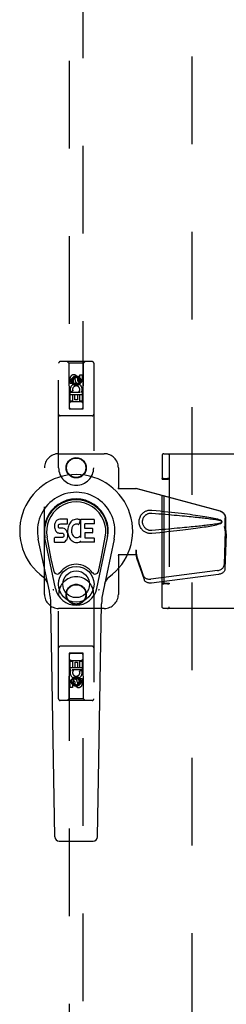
# Model space of a CAD drawing. Header units: inches. Extents: x 0 to 283, y 0 to 183.
# Tile 13 of 76: x 95.28 to 98.96, y 86.88 to 104.38. Entities that reach past the tile are written whole.
import ezdxf

# ---------------------------------------------------------------- set-up
doc = ezdxf.new("R2010")
doc.units = ezdxf.units.IN
doc.header["$LTSCALE"] = 15.583333
doc.header["$MEASUREMENT"] = 0
doc.linetypes.add('HIDDEN', pattern=[0.2, 0.1, -0.1])
doc.layers.add('DEFAULT_2', color=8, linetype='HIDDEN')
doc.layers.add('LEFTHAND_DOOR_ASSEMBLY', color=7, linetype='CONTINUOUS')

msp = doc.modelspace()

# ---------------------------------------------------------------- linework, layer by layer
at = {"layer": 'DEFAULT_2', "color": 8, "linetype": 'HIDDEN'}
for p, q in [((98.351, 64.774), (98.351, 125.816)), ((97.815, 96.638), (97.815, 96.636)), ((97.815, 96.636), (97.815, 96.634)), ((97.815, 96.634), (97.815, 96.627)), ((97.815, 96.627), (97.815, 96.597)), ((97.846, 96.67), (99.231, 96.67)), ((97.942, 96.639), (97.942, 93.951)), ((97.815, 96.597), (97.815, 96.231)), ((97.816, 96.218), (97.815, 96.231)), ((97.816, 96.218), (97.851, 96.219)), ((97.816, 94.371), (97.816, 96.218)), ((97.831, 96.232), (97.824, 96.232)), ((97.841, 96.232), (97.831, 96.232)), ((97.841, 96.232), (97.909, 96.232)), ((97.851, 94.37), (97.851, 96.219)), ((97.851, 96.219), (97.921, 96.219)), ((97.918, 96.232), (97.909, 96.232)), ((97.94, 96.231), (97.941, 96.219)), ((97.941, 96.219), (97.941, 94.37)), ((97.815, 94.358), (97.816, 94.371)), ((97.815, 94.288), (97.815, 94.358)), ((97.851, 94.37), (97.816, 94.371)), ((97.836, 94.357), (97.846, 94.357)), ((97.913, 94.357), (97.846, 94.357)), ((97.851, 94.37), (97.921, 94.37)), ((97.913, 94.357), (97.923, 94.357)), ((97.923, 94.357), (97.93, 94.357)), ((97.941, 94.37), (97.94, 94.358)), ((97.815, 94.178), (97.815, 94.288)), ((97.815, 94.087), (97.815, 94.178)), ((97.815, 94.031), (97.815, 94.087)), ((97.815, 93.992), (97.815, 94.031)), ((97.815, 93.968), (97.815, 93.992)), ((97.815, 93.957), (97.815, 93.968)), ((97.815, 93.953), (97.815, 93.957)), ((97.815, 93.951), (97.815, 93.953)), ((97.815, 93.951), (97.815, 93.951)), ((99.231, 93.92), (97.846, 93.92))]:
    msp.add_line(p, q, dxfattribs=at)
for points in [[(97.846, 96.67), (97.841, 96.669), (97.836, 96.668), (97.832, 96.666), (97.828, 96.664), (97.825, 96.661), (97.822, 96.657), (97.819, 96.654), (97.818, 96.65), (97.817, 96.647), (97.816, 96.644), (97.816, 96.642), (97.816, 96.641), (97.815, 96.64), (97.815, 96.64), (97.815, 96.639), (97.815, 96.639), (97.815, 96.639), (97.815, 96.638)], [(97.911, 96.67), (97.915, 96.669), (97.92, 96.668), (97.925, 96.666), (97.929, 96.664), (97.932, 96.66), (97.936, 96.657), (97.938, 96.653), (97.94, 96.648), (97.941, 96.643), (97.942, 96.639)], [(97.824, 96.232), (97.82, 96.232), (97.818, 96.232), (97.816, 96.232), (97.815, 96.232), (97.815, 96.231)], [(97.94, 96.231), (97.939, 96.232), (97.938, 96.232), (97.936, 96.232), (97.934, 96.232), (97.93, 96.232), (97.927, 96.232), (97.918, 96.232)], [(97.815, 94.358), (97.815, 94.357), (97.816, 94.357), (97.818, 94.357), (97.82, 94.357), (97.824, 94.357), (97.827, 94.357), (97.836, 94.357)], [(97.93, 94.357), (97.934, 94.357), (97.936, 94.357), (97.938, 94.357), (97.939, 94.357), (97.94, 94.358)], [(97.846, 93.92), (97.841, 93.92), (97.836, 93.921), (97.832, 93.923), (97.828, 93.925), (97.825, 93.929), (97.822, 93.932), (97.819, 93.935), (97.818, 93.939), (97.817, 93.942), (97.816, 93.945), (97.816, 93.947), (97.816, 93.948), (97.815, 93.949), (97.815, 93.949), (97.815, 93.95), (97.815, 93.95), (97.815, 93.951)], [(97.911, 93.92), (97.915, 93.92), (97.92, 93.921), (97.925, 93.923), (97.929, 93.925), (97.932, 93.929), (97.936, 93.932), (97.938, 93.936), (97.94, 93.941), (97.941, 93.946), (97.942, 93.951)]]:
    msp.add_lwpolyline(points, dxfattribs=at)
for centre, start_param, end_param in [((97.921, 96.219), 0.002136, 1.572932), ((97.921, 94.37), -1.572932, -0.002136)]:
    msp.add_ellipse(centre, major_axis=(0.02, 0), ratio=0.017455, start_param=start_param, end_param=end_param, dxfattribs=at)
at = {"layer": 'LEFTHAND_DOOR_ASSEMBLY', "color": 8, "linetype": 'HIDDEN'}
for p, q in [((96.163, 125.467), (96.163, 97.465)), ((96.413, 97.465), (96.413, 125.467)), ((95.976, 96.42), (95.976, 98.277)), ((96.571, 98.307), (96.006, 98.307)), ((96.158, 98.277), (96.128, 98.307)), ((96.158, 98.277), (96.162, 97.467)), ((96.418, 98.277), (96.158, 98.277)), ((96.415, 97.467), (96.418, 98.277)), ((96.418, 98.277), (96.448, 98.307)), ((96.601, 98.277), (96.601, 96.42)), ((96.182, 97.917), (96.182, 98.01)), ((96.224, 98.01), (96.224, 97.917)), ((96.288, 98.039), (96.226, 98.003)), ((96.226, 98.003), (96.226, 97.931)), ((96.226, 98.003), (96.236, 97.997)), ((96.288, 98.027), (96.236, 97.997)), ((96.268, 97.981), (96.268, 98.01)), ((96.288, 98.039), (96.288, 98.027)), ((96.351, 98.003), (96.288, 98.039)), ((96.341, 97.997), (96.288, 98.027)), ((96.309, 98.024), (96.309, 97.977)), ((96.351, 98.003), (96.341, 97.997)), ((96.351, 97.931), (96.351, 98.003)), ((96.352, 97.981), (96.352, 98.074)), ((96.352, 98.074), (96.395, 98.074)), ((96.395, 98.074), (96.395, 97.981)), ((96.224, 97.917), (96.182, 97.917)), ((96.226, 97.931), (96.236, 97.936)), ((96.226, 97.931), (96.288, 97.895)), ((96.236, 97.997), (96.236, 97.936)), ((96.236, 97.936), (96.288, 97.906)), ((96.288, 97.906), (96.341, 97.936)), ((96.288, 97.895), (96.351, 97.931)), ((96.288, 97.895), (96.288, 97.906)), ((96.341, 97.936), (96.341, 97.997)), ((96.351, 97.931), (96.341, 97.936)), ((96.416, 97.717), (96.161, 97.717)), ((96.182, 97.605), (96.182, 97.761)), ((96.182, 97.761), (96.359, 97.761)), ((96.23, 97.785), (96.191, 97.768)), ((96.224, 97.718), (96.224, 97.605)), ((96.267, 97.718), (96.224, 97.718)), ((96.267, 97.626), (96.267, 97.718)), ((96.309, 97.718), (96.309, 97.626)), ((96.352, 97.718), (96.309, 97.718)), ((96.359, 97.761), (96.341, 97.774)), ((96.352, 97.605), (96.352, 97.718)), ((96.384, 97.765), (96.383, 97.761)), ((96.383, 97.761), (96.395, 97.761)), ((96.395, 97.761), (96.395, 97.605)), ((96.224, 97.605), (96.182, 97.605)), ((96.373, 97.592), (96.203, 97.592)), ((96.309, 97.626), (96.267, 97.626)), ((96.395, 97.605), (96.352, 97.605)), ((96.571, 97.342), (96.006, 97.342)), ((96.162, 97.467), (96.415, 97.467)), ((96.163, 97.468), (96.413, 97.468)), ((96.163, 97.465), (96.413, 97.465)), ((95.976, 96.67), (96.788, 96.67)), ((95.726, 94.17), (95.726, 96.42)), ((97.038, 96.42), (97.038, 96.066)), ((97.035, 96.05), (97.038, 96.066)), ((97.035, 96.05), (97.356, 96.05)), ((97.043, 96.05), (97.038, 96.066)), ((98.846, 95.647), (97.349, 96.05)), ((98.854, 95.647), (97.356, 96.05)), ((98.917, 95.378), (98.938, 95.297)), ((98.924, 95.378), (98.946, 95.297)), ((98.938, 95.297), (98.938, 95.526)), ((98.946, 95.297), (98.946, 95.526)), ((98.938, 95.308), (98.918, 94.693)), ((98.951, 95.237), (98.932, 94.622)), ((98.938, 95.308), (98.951, 95.237)), ((98.946, 95.297), (98.938, 95.297)), ((98.94, 95.324), (98.949, 95.268)), ((98.949, 95.268), (98.95, 95.252)), ((97.035, 94.87), (97.038, 94.853)), ((97.356, 94.87), (97.035, 94.87)), ((97.043, 94.87), (97.038, 94.853)), ((97.038, 94.853), (97.038, 94.17)), ((97.349, 94.957), (97.349, 94.87)), ((97.356, 94.957), (97.349, 94.957)), ((97.487, 94.499), (97.355, 94.883)), ((97.368, 94.812), (97.355, 94.883)), ((97.356, 94.957), (97.356, 94.87)), ((97.364, 94.842), (97.368, 94.812)), ((97.5, 94.428), (97.368, 94.812)), ((98.801, 94.594), (97.614, 94.441)), ((98.815, 94.523), (97.627, 94.37)), ((95.976, 92.312), (95.976, 94.17)), ((96.601, 94.17), (96.601, 92.312)), ((96.788, 93.92), (95.976, 93.92)), ((96.571, 93.247), (96.006, 93.247)), ((96.162, 93.122), (96.158, 92.312)), ((96.162, 93.122), (96.415, 93.122)), ((96.163, 93.124), (96.163, 65.122)), ((96.413, 93.124), (96.163, 93.124)), ((96.413, 93.121), (96.163, 93.121)), ((96.413, 65.122), (96.413, 93.124)), ((96.418, 92.312), (96.415, 93.122)), ((96.182, 92.828), (96.182, 92.984)), ((96.182, 92.984), (96.224, 92.984)), ((96.203, 92.997), (96.373, 92.997)), ((96.224, 92.984), (96.224, 92.871)), ((96.268, 92.871), (96.268, 92.963)), ((96.268, 92.963), (96.31, 92.963)), ((96.31, 92.963), (96.31, 92.871)), ((96.352, 92.871), (96.352, 92.984)), ((96.352, 92.984), (96.395, 92.984)), ((96.395, 92.984), (96.395, 92.828)), ((96.161, 92.872), (96.416, 92.872)), ((96.194, 92.828), (96.182, 92.828)), ((96.192, 92.825), (96.194, 92.828)), ((96.395, 92.828), (96.217, 92.828)), ((96.217, 92.828), (96.236, 92.815)), ((96.224, 92.871), (96.268, 92.871)), ((96.31, 92.871), (96.352, 92.871)), ((96.347, 92.804), (96.386, 92.821)), ((96.182, 92.515), (96.182, 92.608)), ((96.224, 92.608), (96.224, 92.515)), ((96.288, 92.695), (96.226, 92.658)), ((96.226, 92.658), (96.226, 92.586)), ((96.226, 92.658), (96.236, 92.653)), ((96.226, 92.586), (96.236, 92.592)), ((96.226, 92.586), (96.288, 92.55)), ((96.288, 92.683), (96.236, 92.653)), ((96.236, 92.653), (96.236, 92.592)), ((96.236, 92.592), (96.288, 92.562)), ((96.268, 92.566), (96.268, 92.612)), ((96.288, 92.695), (96.288, 92.683)), ((96.351, 92.658), (96.288, 92.695)), ((96.341, 92.653), (96.288, 92.683)), ((96.288, 92.562), (96.341, 92.592)), ((96.288, 92.55), (96.351, 92.586)), ((96.309, 92.608), (96.309, 92.579)), ((96.351, 92.658), (96.341, 92.653)), ((96.341, 92.592), (96.341, 92.653)), ((96.351, 92.586), (96.341, 92.592)), ((96.351, 92.586), (96.351, 92.658)), ((96.352, 92.579), (96.352, 92.672)), ((96.352, 92.672), (96.395, 92.672)), ((96.395, 92.672), (96.395, 92.579)), ((96.224, 92.515), (96.182, 92.515)), ((96.288, 92.55), (96.288, 92.562)), ((96.571, 92.282), (96.006, 92.282)), ((96.158, 92.312), (96.128, 92.282)), ((96.418, 92.312), (96.158, 92.312)), ((96.418, 92.312), (96.448, 92.282))]:
    msp.add_line(p, q, dxfattribs=at)
at = {"layer": 'LEFTHAND_DOOR_ASSEMBLY', "color": 7, "linetype": 'Continuous'}
for p, q in [((95.904, 95.409), (95.902, 95.385)), ((95.902, 95.385), (95.903, 95.361)), ((95.909, 95.432), (95.904, 95.409)), ((95.918, 95.455), (95.909, 95.432)), ((95.932, 95.474), (95.918, 95.455)), ((95.941, 95.482), (95.932, 95.474)), ((95.95, 95.489), (95.941, 95.482)), ((95.972, 95.499), (95.95, 95.489)), ((95.995, 95.506), (95.972, 95.499)), ((95.973, 95.373), (95.974, 95.388)), ((95.974, 95.388), (95.976, 95.404)), ((95.976, 95.404), (95.979, 95.41)), ((95.979, 95.41), (95.985, 95.415)), ((95.985, 95.415), (95.999, 95.419)), ((96.135, 95.506), (95.995, 95.506)), ((95.999, 95.419), (96.014, 95.421)), ((96.014, 95.421), (96.127, 95.421)), ((96.127, 95.421), (96.133, 95.421)), ((96.133, 95.421), (96.134, 95.427)), ((96.134, 95.427), (96.136, 95.439)), ((96.136, 95.463), (96.135, 95.506)), ((96.136, 95.439), (96.136, 95.463)), ((96.149, 95.385), (96.143, 95.364)), ((96.158, 95.406), (96.149, 95.385)), ((96.168, 95.425), (96.158, 95.406)), ((96.181, 95.444), (96.168, 95.425)), ((96.196, 95.46), (96.181, 95.444)), ((96.212, 95.476), (96.196, 95.46)), ((96.231, 95.489), (96.212, 95.476)), ((96.231, 95.388), (96.217, 95.364)), ((96.251, 95.497), (96.231, 95.489)), ((96.24, 95.398), (96.231, 95.388)), ((96.25, 95.406), (96.24, 95.398)), ((96.275, 95.416), (96.25, 95.406)), ((96.273, 95.502), (96.251, 95.497)), ((96.295, 95.504), (96.273, 95.502)), ((96.288, 95.419), (96.275, 95.416)), ((96.301, 95.419), (96.288, 95.419)), ((96.318, 95.504), (96.295, 95.504)), ((96.315, 95.416), (96.301, 95.419)), ((96.327, 95.411), (96.315, 95.416)), ((96.329, 95.502), (96.318, 95.504)), ((96.339, 95.499), (96.329, 95.502)), ((96.359, 95.482), (96.333, 95.414)), ((96.358, 95.487), (96.339, 95.499)), ((96.368, 95.179), (96.368, 95.504)), ((96.368, 95.504), (96.605, 95.504)), ((96.438, 95.416), (96.438, 95.349)), ((96.605, 95.421), (96.443, 95.421)), ((96.609, 95.499), (96.609, 95.425)), ((95.903, 95.361), (95.907, 95.338)), ((95.907, 95.338), (95.915, 95.316)), ((95.915, 95.316), (95.928, 95.295)), ((95.928, 95.295), (95.944, 95.278)), ((95.944, 95.278), (95.964, 95.265)), ((95.964, 95.265), (95.975, 95.261)), ((95.974, 95.366), (95.973, 95.373)), ((95.976, 95.359), (95.974, 95.366)), ((95.975, 95.261), (95.987, 95.259)), ((95.981, 95.353), (95.976, 95.359)), ((95.987, 95.348), (95.981, 95.353)), ((96.001, 95.344), (95.987, 95.348)), ((95.987, 95.259), (96.035, 95.258)), ((96.025, 95.345), (96.001, 95.344)), ((96.049, 95.344), (96.025, 95.345)), ((96.035, 95.258), (96.042, 95.258)), ((96.042, 95.258), (96.049, 95.255)), ((96.073, 95.339), (96.049, 95.344)), ((96.049, 95.255), (96.055, 95.251)), ((96.055, 95.251), (96.06, 95.245)), ((96.066, 95.201), (96.056, 95.189)), ((96.06, 95.245), (96.067, 95.231)), ((96.068, 95.208), (96.066, 95.201)), ((96.067, 95.231), (96.069, 95.216)), ((96.069, 95.216), (96.068, 95.208)), ((96.084, 95.334), (96.073, 95.339)), ((96.094, 95.327), (96.084, 95.334)), ((96.111, 95.31), (96.094, 95.327)), ((96.124, 95.29), (96.111, 95.31)), ((96.133, 95.268), (96.124, 95.29)), ((96.139, 95.245), (96.133, 95.268)), ((96.139, 95.342), (96.134, 95.298)), ((96.134, 95.298), (96.135, 95.275)), ((96.135, 95.275), (96.138, 95.253)), ((96.138, 95.253), (96.143, 95.231)), ((96.143, 95.364), (96.139, 95.342)), ((96.142, 95.221), (96.139, 95.245)), ((96.14, 95.197), (96.142, 95.221)), ((96.143, 95.231), (96.15, 95.21)), ((96.15, 95.21), (96.171, 95.171)), ((96.208, 95.34), (96.204, 95.313)), ((96.204, 95.313), (96.204, 95.286)), ((96.204, 95.286), (96.205, 95.273)), ((96.205, 95.273), (96.208, 95.26)), ((96.211, 95.353), (96.208, 95.34)), ((96.208, 95.26), (96.218, 95.235)), ((96.217, 95.364), (96.211, 95.353)), ((96.218, 95.235), (96.232, 95.212)), ((96.232, 95.212), (96.24, 95.202)), ((96.24, 95.202), (96.25, 95.193)), ((96.439, 95.258), (96.439, 95.18)), ((96.443, 95.344), (96.574, 95.344)), ((96.574, 95.262), (96.444, 95.262)), ((96.578, 95.34), (96.578, 95.267)), ((95.812, 94.225), (95.614, 95.151)), ((95.922, 94.272), (95.73, 95.176)), ((95.778, 94.949), (95.734, 95.176)), ((95.846, 94.802), (95.771, 95.184)), ((95.905, 95.099), (95.905, 95.174)), ((95.968, 95.179), (95.909, 95.179)), ((95.909, 95.095), (96.054, 95.095)), ((96.029, 95.18), (95.968, 95.179)), ((96.044, 95.181), (96.029, 95.18)), ((96.051, 95.184), (96.044, 95.181)), ((96.056, 95.189), (96.051, 95.184)), ((96.054, 95.095), (96.065, 95.096)), ((96.065, 95.096), (96.077, 95.1)), ((96.077, 95.1), (96.096, 95.114)), ((96.096, 95.114), (96.113, 95.131)), ((96.113, 95.131), (96.12, 95.141)), ((96.12, 95.141), (96.126, 95.152)), ((96.126, 95.152), (96.134, 95.174)), ((96.134, 95.174), (96.14, 95.197)), ((96.171, 95.171), (96.184, 95.153)), ((96.184, 95.153), (96.199, 95.136)), ((96.199, 95.136), (96.215, 95.121)), ((96.215, 95.121), (96.233, 95.107)), ((96.233, 95.107), (96.243, 95.102)), ((96.243, 95.102), (96.253, 95.098)), ((96.25, 95.193), (96.262, 95.186)), ((96.253, 95.098), (96.275, 95.093)), ((96.262, 95.186), (96.274, 95.181)), ((96.274, 95.181), (96.287, 95.179)), ((96.275, 95.093), (96.297, 95.09)), ((96.287, 95.179), (96.301, 95.178)), ((96.297, 95.09), (96.319, 95.093)), ((96.301, 95.178), (96.314, 95.18)), ((96.314, 95.18), (96.327, 95.184)), ((96.319, 95.093), (96.34, 95.1)), ((96.327, 95.184), (96.339, 95.19)), ((96.339, 95.19), (96.35, 95.197)), ((96.34, 95.1), (96.359, 95.112)), ((96.356, 95.196), (96.368, 95.179)), ((96.359, 95.112), (96.359, 95.112)), ((96.37, 95.112), (96.359, 95.112)), ((96.37, 95.099), (96.37, 95.112)), ((96.605, 95.095), (96.374, 95.095)), ((96.444, 95.176), (96.605, 95.176)), ((96.61, 95.171), (96.61, 95.099)), ((96.654, 94.272), (96.847, 95.176)), ((96.731, 94.802), (96.805, 95.184)), ((96.962, 95.151), (96.765, 94.225)), ((96.798, 94.949), (96.843, 95.176)), ((95.894, 94.577), (95.846, 94.802)), ((96.683, 94.577), (96.731, 94.802)), ((95.91, 89.86), (95.838, 93.999)), ((96.667, 89.86), (96.739, 93.999)), ((95.988, 89.783), (96.588, 89.783))]:
    msp.add_line(p, q, dxfattribs=at)
at = {"layer": 'LEFTHAND_DOOR_ASSEMBLY', "color": 8, "linetype": 'HIDDEN'}
for points in [[(97.632, 95.252), (97.619, 95.251), (97.606, 95.251), (97.593, 95.251), (97.581, 95.253), (97.568, 95.255), (97.555, 95.259), (97.543, 95.262), (97.531, 95.267), (97.519, 95.273), (97.508, 95.279), (97.497, 95.286), (97.485, 95.295), (97.474, 95.304), (97.463, 95.315), (97.452, 95.328), (97.441, 95.342), (97.432, 95.357), (97.424, 95.373), (97.417, 95.39), (97.412, 95.407), (97.409, 95.424), (97.406, 95.441), (97.406, 95.459), (97.406, 95.476), (97.408, 95.493), (97.412, 95.51), (97.417, 95.527), (97.423, 95.544), (97.431, 95.56), (97.44, 95.576), (97.45, 95.59), (97.461, 95.603), (97.473, 95.614), (97.484, 95.624), (97.495, 95.632), (97.507, 95.64), (97.519, 95.646), (97.53, 95.652), (97.542, 95.656), (97.555, 95.66), (97.567, 95.664), (97.58, 95.666), (97.593, 95.668)], [(97.632, 95.305), (97.623, 95.305), (97.613, 95.305), (97.604, 95.305), (97.595, 95.307), (97.585, 95.308), (97.576, 95.311), (97.567, 95.314), (97.559, 95.317), (97.55, 95.321), (97.542, 95.326), (97.534, 95.331), (97.526, 95.337), (97.518, 95.344), (97.51, 95.352), (97.502, 95.362), (97.494, 95.372), (97.488, 95.383), (97.482, 95.394), (97.477, 95.405), (97.474, 95.416), (97.471, 95.427), (97.469, 95.438), (97.468, 95.448), (97.468, 95.459), (97.468, 95.469), (97.469, 95.48), (97.471, 95.49), (97.473, 95.501), (97.477, 95.512), (97.481, 95.523), (97.487, 95.535), (97.493, 95.546), (97.5, 95.556), (97.508, 95.565), (97.516, 95.574), (97.525, 95.581), (97.533, 95.587), (97.541, 95.592), (97.55, 95.597), (97.558, 95.601), (97.567, 95.605), (97.576, 95.608), (97.585, 95.611), (97.594, 95.612), (97.604, 95.614), (97.613, 95.614), (97.623, 95.615), (97.632, 95.614)], [(97.593, 95.668), (97.606, 95.668), (97.619, 95.668), (97.632, 95.668)], [(97.632, 95.668), (97.708, 95.66), (97.78, 95.653), (97.85, 95.645), (97.917, 95.638), (97.981, 95.631), (98.043, 95.625), (98.102, 95.618), (98.158, 95.612), (98.212, 95.605), (98.264, 95.599), (98.314, 95.593), (98.362, 95.586), (98.408, 95.58), (98.452, 95.574), (98.494, 95.568), (98.534, 95.562), (98.573, 95.556), (98.61, 95.55), (98.645, 95.544), (98.679, 95.538), (98.711, 95.532), (98.742, 95.525), (98.771, 95.518), (98.799, 95.511), (98.826, 95.503), (98.85, 95.495)], [(97.632, 95.614), (97.696, 95.609), (97.757, 95.604), (97.816, 95.599), (97.873, 95.594), (97.928, 95.589), (97.98, 95.584), (98.031, 95.58), (98.08, 95.575), (98.127, 95.571), (98.172, 95.567), (98.215, 95.563), (98.256, 95.559), (98.296, 95.555), (98.333, 95.552), (98.369, 95.548), (98.404, 95.545), (98.436, 95.541), (98.468, 95.538), (98.498, 95.535), (98.527, 95.531), (98.555, 95.528), (98.583, 95.525), (98.61, 95.522), (98.637, 95.519), (98.664, 95.515), (98.69, 95.512), (98.717, 95.508), (98.744, 95.504), (98.771, 95.5), (98.798, 95.495), (98.824, 95.49), (98.851, 95.484)], [(98.846, 95.647), (98.859, 95.643), (98.871, 95.637), (98.883, 95.63), (98.894, 95.622), (98.904, 95.613), (98.913, 95.603), (98.92, 95.591), (98.927, 95.579), (98.932, 95.567), (98.935, 95.554), (98.938, 95.54), (98.938, 95.526)], [(98.946, 95.526), (98.945, 95.54), (98.943, 95.554), (98.939, 95.567), (98.934, 95.579), (98.928, 95.591), (98.92, 95.603), (98.911, 95.613), (98.902, 95.622), (98.891, 95.63), (98.879, 95.637), (98.867, 95.643), (98.854, 95.647)], [(98.851, 95.435), (98.824, 95.429), (98.798, 95.424), (98.771, 95.419), (98.744, 95.415), (98.718, 95.411), (98.691, 95.408), (98.664, 95.404), (98.637, 95.401), (98.61, 95.397), (98.583, 95.394), (98.556, 95.391), (98.528, 95.388), (98.499, 95.384), (98.469, 95.381), (98.437, 95.378), (98.404, 95.375), (98.37, 95.371), (98.334, 95.368), (98.296, 95.364), (98.257, 95.36), (98.216, 95.356), (98.173, 95.352), (98.128, 95.348), (98.081, 95.344), (98.032, 95.339), (97.981, 95.335), (97.928, 95.33), (97.873, 95.325), (97.816, 95.321), (97.757, 95.316), (97.696, 95.31), (97.632, 95.305)], [(98.85, 95.425), (98.828, 95.417), (98.804, 95.409), (98.778, 95.402), (98.752, 95.396), (98.724, 95.39), (98.695, 95.384), (98.665, 95.378), (98.633, 95.373), (98.6, 95.367), (98.565, 95.362), (98.529, 95.356), (98.492, 95.35), (98.453, 95.345), (98.412, 95.339), (98.369, 95.334), (98.325, 95.328), (98.279, 95.322), (98.232, 95.316), (98.182, 95.31), (98.13, 95.304), (98.076, 95.298), (98.02, 95.292), (97.962, 95.286), (97.901, 95.279), (97.837, 95.272), (97.772, 95.266), (97.703, 95.259), (97.632, 95.252)], [(98.85, 95.495), (98.856, 95.491), (98.862, 95.488), (98.866, 95.483), (98.87, 95.478), (98.873, 95.472), (98.874, 95.466), (98.875, 95.46), (98.874, 95.453), (98.873, 95.447), (98.87, 95.442), (98.866, 95.436), (98.862, 95.432), (98.857, 95.428), (98.85, 95.425)], [(98.851, 95.484), (98.856, 95.482), (98.86, 95.479), (98.864, 95.476), (98.867, 95.472), (98.869, 95.468), (98.871, 95.464), (98.871, 95.459), (98.87, 95.455), (98.869, 95.45), (98.867, 95.446), (98.864, 95.443), (98.86, 95.44), (98.856, 95.437), (98.851, 95.435)], [(98.917, 95.378), (98.922, 95.359), (98.927, 95.34), (98.933, 95.321), (98.938, 95.302), (98.943, 95.285), (98.949, 95.268)], [(98.924, 95.378), (98.927, 95.369), (98.929, 95.359), (98.932, 95.35), (98.935, 95.341), (98.937, 95.332), (98.94, 95.324)], [(98.94, 95.324), (98.94, 95.321), (98.939, 95.319), (98.939, 95.316), (98.938, 95.313), (98.938, 95.311), (98.938, 95.308)], [(98.95, 95.252), (98.951, 95.242), (98.951, 95.237)], [(97.349, 94.957), (97.351, 94.937), (97.354, 94.917), (97.356, 94.897), (97.359, 94.878), (97.364, 94.842)], [(97.356, 94.917), (97.356, 94.907), (97.355, 94.899)], [(97.355, 94.899), (97.355, 94.893), (97.355, 94.89), (97.355, 94.888), (97.355, 94.885), (97.355, 94.883)], [(97.356, 94.957), (97.356, 94.947), (97.356, 94.917)], [(97.363, 94.85), (97.361, 94.861), (97.359, 94.878), (97.358, 94.894), (97.357, 94.909), (97.356, 94.922), (97.356, 94.929)], [(98.801, 94.594), (98.816, 94.597), (98.831, 94.601), (98.846, 94.606), (98.859, 94.613), (98.872, 94.62), (98.883, 94.629), (98.894, 94.638), (98.902, 94.648), (98.909, 94.659), (98.914, 94.67), (98.917, 94.682), (98.918, 94.693)], [(98.932, 94.622), (98.931, 94.611), (98.928, 94.599), (98.922, 94.588), (98.916, 94.577), (98.907, 94.567), (98.897, 94.558), (98.886, 94.549), (98.873, 94.541), (98.859, 94.535), (98.845, 94.53), (98.83, 94.526), (98.815, 94.523)], [(97.487, 94.499), (97.491, 94.489), (97.497, 94.48), (97.504, 94.472), (97.512, 94.464), (97.522, 94.458), (97.533, 94.452), (97.545, 94.447), (97.558, 94.444), (97.571, 94.441), (97.585, 94.44), (97.599, 94.44), (97.614, 94.441)], [(97.627, 94.37), (97.613, 94.369), (97.599, 94.369), (97.585, 94.37), (97.571, 94.373), (97.559, 94.376), (97.547, 94.381), (97.536, 94.387), (97.526, 94.393), (97.517, 94.401), (97.51, 94.409), (97.504, 94.418), (97.5, 94.428)]]:
    msp.add_lwpolyline(points, dxfattribs=at)
at = {"layer": 'LEFTHAND_DOOR_ASSEMBLY', "color": 7, "linetype": 'Continuous'}
for points in [[(95.89, 94.242), (95.888, 94.247), (95.887, 94.253), (95.885, 94.258), (95.884, 94.264)], [(96.693, 94.264), (96.691, 94.258), (96.69, 94.253), (96.688, 94.247), (96.687, 94.242)]]:
    msp.add_lwpolyline(points, dxfattribs=at)
at = {"layer": 'LEFTHAND_DOOR_ASSEMBLY', "color": 8, "linetype": 'HIDDEN'}
for centre, radius in [((96.288, 97.967), 0.085), ((96.288, 97.967), 0.0845), ((96.288, 96.42), 0.18), ((96.288, 96.42), 0.172), ((96.288, 94.17), 0.18), ((96.288, 94.17), 0.172), ((96.288, 92.622), 0.085), ((96.288, 92.622), 0.0845)]:
    msp.add_circle(centre, radius, dxfattribs=at)
at = {"layer": 'LEFTHAND_DOOR_ASSEMBLY', "color": 7, "linetype": 'Continuous'}
for radius in [0.317, 0.238]:
    msp.add_circle((96.288, 94.35), radius, dxfattribs=at)
at = {"layer": 'LEFTHAND_DOOR_ASSEMBLY', "color": 8, "linetype": 'HIDDEN'}
for centre, radius, start, end in [((96.006, 98.277), 0.03, 90, 180), ((96.571, 98.277), 0.03, 0, 90), ((96.246, 98.01), 0.0644, 12.2995, 180.0775), ((96.246, 98.01), 0.0219, 359.9011, 180), ((96.288, 97.811), 0.107, 334.2636, 203.4027), ((96.288, 97.811), 0.0639, 324.8895, 203.4026), ((96.331, 97.981), 0.0635, 180, 360), ((96.33, 97.981), 0.0219, 190.307, 360), ((96.203, 97.552), 0.04, 90, 180), ((96.203, 97.507), 0.04, 180, 270), ((96.373, 97.552), 0.04, 0, 90), ((96.373, 97.507), 0.04, 270, 360), ((96.006, 97.372), 0.03, 180, 270), ((96.571, 97.372), 0.03, 270, 360), ((95.976, 96.42), 0.25, 90, 180), ((96.788, 96.42), 0.25, 0, 90), ((96.288, 96.42), 0.312, 180, 360), ((96.288, 94.17), 0.312, 0, 180), ((95.976, 94.17), 0.25, 180, 270), ((96.788, 94.17), 0.25, 270, 360), ((96.006, 93.217), 0.03, 90, 180), ((96.203, 93.082), 0.04, 90, 180), ((96.373, 93.082), 0.04, 0, 90), ((96.571, 93.217), 0.03, 0, 90), ((96.203, 93.037), 0.04, 180, 270), ((96.373, 93.037), 0.04, 270, 360), ((96.288, 92.778), 0.107, 154.2636, 23.4027), ((96.288, 92.778), 0.0639, 144.8895, 23.4026), ((96.245, 92.608), 0.0635, 0, 180), ((96.246, 92.608), 0.0219, 10.307, 180), ((96.331, 92.579), 0.0644, 192.2995, 0.0775), ((96.331, 92.579), 0.0219, 179.9011, 360), ((96.006, 92.312), 0.03, 180, 270), ((96.571, 92.312), 0.03, 270, 360)]:
    msp.add_arc(centre, radius, start, end, dxfattribs=at)
at = {"layer": 'LEFTHAND_DOOR_ASSEMBLY', "color": 7, "linetype": 'Continuous'}
for centre, radius, start, end in [((96.288, 95.295), 1.004, 305.5066, 234.4934), ((96.288, 95.295), 0.689, 347.9703, 192.0297), ((96.288, 95.295), 0.571, 347.9703, 192.0297), ((96.288, 95.285), 0.527, 348.9402, 191.0594), ((96.329, 95.415), 0.00448, 246.1578, 339.0016), ((96.355, 95.483), 0.00448, 339.0016, 51.8729), ((96.443, 95.416), 0.00448, 90, 180), ((96.605, 95.499), 0.00448, 0, 90), ((96.605, 95.425), 0.00448, 270, 360), ((96.443, 95.349), 0.00448, 180, 270), ((96.444, 95.258), 0.00448, 90, 180), ((96.574, 95.34), 0.00448, 0, 90), ((96.574, 95.267), 0.00448, 270, 360), ((95.909, 95.174), 0.00448, 90, 180.0119), ((95.909, 95.099), 0.00483, 180, 270), ((96.352, 95.194), 0.00448, 34.0893, 127.3444), ((96.374, 95.099), 0.00448, 180, 270), ((96.444, 95.18), 0.00448, 180, 270), ((96.605, 95.171), 0.00448, 0, 90), ((96.605, 95.099), 0.00448, 270, 360), ((96.288, 94.35), 0.354, 35.4237, 144.5763), ((95.951, 94.59), 0.0591, 192.0297, 324.5763), ((96.625, 94.59), 0.0591, 215.4237, 347.9703), ((95.591, 94.317), 0.197, 12.0297, 54.4934), ((96.986, 94.317), 0.197, 125.5066, 167.9703), ((94.657, 93.979), 1.181, 1, 12.0297), ((96.288, 94.35), 0.374, 192.0297, 347.9703), ((97.92, 93.979), 1.181, 167.9703, 179), ((95.988, 89.861), 0.0787, 181, 270), ((96.588, 89.861), 0.0787, 270, 359)]:
    msp.add_arc(centre, radius, start, end, dxfattribs=at)
msp.add_ellipse((96.288, 95.285), major_axis=(0, 0.565), ratio=0.999848, start_param=-1.76365, end_param=1.76365, dxfattribs=at)

doc.saveas('drawing.dxf')
